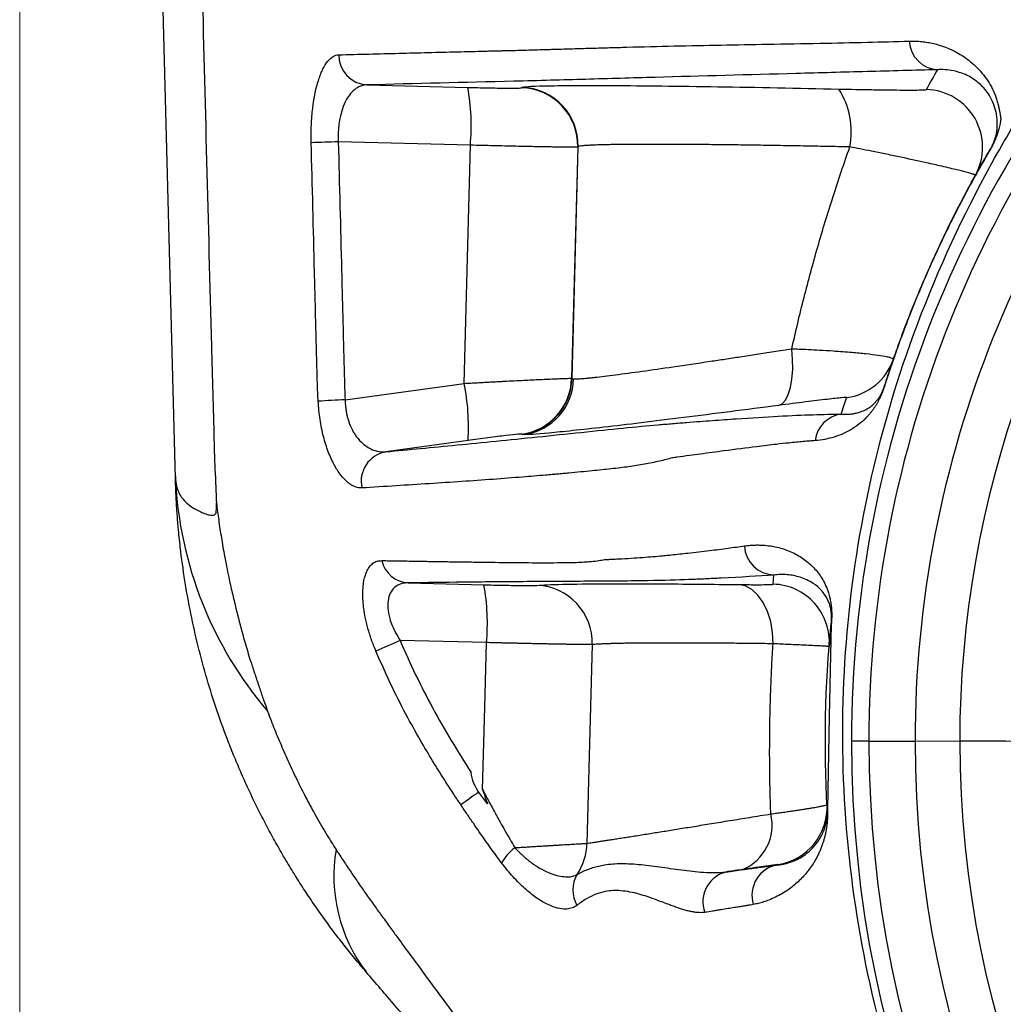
# Model space of a CAD drawing. Header units: millimetres. Extents: x 5 to 597, y 5 to 415.
# Tile 21 of 131: x 214.26 to 219.37, y 312.5 to 317.62. Entities that reach past the tile are written whole.
import ezdxf

# ---------------------------------------------------------------- set-up
doc = ezdxf.new("R2010")
doc.units = ezdxf.units.MM
doc.styles.add('SLDTEXTSTYLE0', font='ARIAL.TTF', dxfattribs={"width": 0.948})
doc.dimstyles.new('SLDDIMSTYLE5', dxfattribs={"dimtxt": 2.5, "dimasz": 2.5, "dimexe": 0, "dimexo": 0.0625, "dimtad": 1, "dimdec": 0, "dimlfac": 5, "dimrnd": 1e-09, "dimzin": 12, "dimdsep": 46, "dimtxsty": 'SLDTEXTSTYLE0', "dimsah": 1, "dimcen": 0.09, "dimadec": 0, "dimazin": 3, "dimtfac": 1, "dimtofl": 0, "dimtmove": 0, "dimatfit": 3, "dimfxl": 1, "dimfrac": 2, "dimtolj": 1, "dimtzin": 12, "dimarcsym": 0})

# ---------------------------------------------------------------- blocks, each defined once
blk = doc.blocks.new('_D_6')
at = {"color": 7, "linetype": 'Continuous', "lineweight": 0}
for p, q in [((214.2577, 322.6471), (214.2577, 297.3028)), ((234.8143, 322.6178), (234.8143, 314.628)), ((234.8143, 313.104), (234.8143, 304.428)), ((234.8143, 302.904), (234.8143, 297.3028)), ((214.2577, 298.3028), (234.8143, 298.3028))]:
    blk.add_line(p, q, dxfattribs=at)
at = {"color": 7, "linetype": 'Continuous', "lineweight": 18}
for points in [[(214.2577, 298.3028), (216.7577, 297.9928), (216.7577, 298.6128)], [(234.8143, 298.3028), (232.3143, 298.6128), (232.3143, 297.9928)]]:
    blk.add_solid(points, dxfattribs=at)
at = {"color": 7, "linetype": 'Continuous', "lineweight": 18, "insert": (220.8551, 301.5255), "char_height": 2.5, "attachment_point": 1, "style": 'SLDTEXTSTYLE0'}
blk.add_mtext('103', dxfattribs=at)
blk = doc.blocks.new('SW_CENTERMARKSYMBOL_7')
at = {"color": 0, "linetype": 'Continuous', "lineweight": 18}
blk.add_line((-1, 0), (-5.6419, 0), dxfattribs=at)

msp = doc.modelspace()

# ---------------------------------------------------------------- linework, layer by layer
at = {"color": 7, "linetype": 'Continuous', "lineweight": 25}
for p, q in [((215.0671, 315.2314), (214.8621, 323.0583)), ((216.0635, 317.2768), (216.5873, 317.2638)), ((216.8663, 317.2616), (216.8683, 317.2634)), ((216.6003, 316.9634), (215.9138, 316.9805)), ((216.5679, 315.7256), (216.6003, 316.9634)), ((217.1583, 316.9539), (217.1269, 315.7518)), ((217.1287, 315.7502), (217.1603, 316.9557)), ((217.1603, 316.9557), (217.1583, 316.9539)), ((215.9495, 315.6409), (216.5679, 315.7256)), ((217.1269, 315.7518), (217.1287, 315.7502)), ((216.8699, 315.4609), (216.8681, 315.4625)), ((216.5881, 315.429), (216.1609, 315.3705)), ((216.2769, 314.6888), (216.6711, 314.679)), ((218.4763, 314.4751), (218.4661, 313.9946)), ((216.6842, 314.3786), (216.2354, 314.3898)), ((218.6718, 313.866), (218.5811, 313.866)), ((218.6718, 313.866), (218.9117, 313.866)), ((219.384, 313.866), (219.1441, 313.866))]:
    msp.add_line(p, q, dxfattribs=at)
at = {"color": 8, "linetype": 'Continuous', "lineweight": 25}
msp.add_line((218.4661, 313.9946), (218.4559, 313.5144), dxfattribs=at)
at = {"color": 7, "linetype": 'Continuous', "lineweight": 25, "flags": 128}
for points in [[(218.2021, 315.6111), (218.2214, 315.62), (218.2385, 315.6389), (218.253, 315.6672), (218.2643, 315.7039), (218.2719, 315.7477), (218.2757, 315.7971), (218.2755, 315.8504), (218.2713, 315.9058)], [(218.1742, 314.6822), (218.1765, 314.7089), (218.1783, 314.7298)], [(218.1737, 314.3726), (218.1715, 314.4311), (218.162, 314.4876), (218.1457, 314.5401), (218.1232, 314.5865), (218.0954, 314.625), (218.0632, 314.6541), (218.028, 314.6728), (217.9911, 314.6803)], [(216.6639, 313.6146), (216.6753, 314.0424), (216.6842, 314.3786)], [(217.2339, 314.3684), (217.2186, 313.7899), (217.2066, 313.3354)], [(218.4543, 313.5384), (218.4549, 313.5275), (218.4554, 313.5189)], [(218.1992, 313.2232), (218.1991, 313.2246), (218.1991, 313.2256)]]:
    msp.add_lwpolyline(points, dxfattribs=at)
at = {"color": 7, "linetype": 'Continuous', "lineweight": 25}
for centre, radius, start, end in [((224.5355, 313.866), 5.9544, 136.23826, 180), ((224.5355, 313.866), 5.8637, 136.23826, 180), ((224.5355, 313.866), 5.6238, 136.2383, 180), ((219.0382, 317.512), 0.1564, 182.7871, 266.8573), ((216.0726, 317.4332), 0.1566, 180.0221, 266.6752), ((224.5355, 313.866), 5.3914, 140.2554, 180), ((215.4674, 317.0646), 1.1374, 354.8955, 10.0863), ((216.8584, 316.9616), 0.3001, 358.5204, 88.4796), ((216.8603, 316.9635), 0.3001, 358.5204, 88.4796), ((218.164, 317.0332), 0.4163, 349.0771, 32.2676), ((218.9632, 316.9526), 0.3, 331.0259, 88.4964), ((216.3738, 298.265), 18.7212, 91.40785, 91.83861), ((219.3296, 316.9279), 0.0305, 149.5697, 160.4196), ((218.5156, 315.9486), 0.2999, 277.8531, 340.9147), ((215.4552, 315.5011), 1.1352, 356.3583, 11.4057), ((216.8269, 315.7597), 0.3001, 277.8817, 358.4833), ((216.8287, 315.7581), 0.3001, 277.8817, 358.4833), ((216.8376, 315.7559), 0.2996, 278.0838, 358.606), ((218.7742, 315.7054), 0.0222, 162.3162, 171.8313), ((216.5869, 303.3402), 12.3173, 92.96619, 93.61958), ((218.5503, 315.4081), 0.1593, 98.1755, 172.7439), ((216.1894, 315.2164), 0.1567, 100.4837, 192.5476), ((217.071, 315.3261), 2.0061, 182.7048, 220.5388), ((218.1841, 314.8889), 0.1591, 182.8568, 267.9077), ((216.2862, 314.839), 0.1505, 193.1496, 266.4465), ((215.5513, 314.4798), 1.1374, 354.8955, 10.0863), ((216.9351, 314.3774), 0.2989, 358.2789, 87.9046), ((218.1664, 314.3823), 0.3, 355.37, 88.5036), ((218.5098, 314.476), 0.0335, 174.2296, 181.5658), ((217.2422, 311.9626), 2.6277, 112.5294, 115.5326), ((224.5355, 313.866), 5.9544, 180, 0), ((224.5355, 313.866), 5.8637, 180, 0), ((224.5355, 313.866), 5.6238, 180, 0), ((224.5355, 313.866), 5.3914, 180, 0), ((217.5618, 312.2233), 1.6555, 123.6809, 127.6114), ((218.1547, 313.5223), 0.3, 278.4983, 3.0835), ((218.4991, 313.5214), 0.0438, 183.2724, 189.1035), ((217.9192, 313.4296), 0.2497, 292.8202, 13.5963), ((216.7142, 313.1655), 0.8236, 170.3929, 217.2585), ((217.0021, 313.0962), 0.2757, 128.1836, 150.0945), ((216.9048, 313.3418), 0.3018, 326.2441, 358.7702), ((218.2236, 313.0654), 0.1597, 98.7793, 197.368), ((217.2915, 313.092), 0.1586, 148.8318, 209.7877), ((217.9672, 313.0323), 0.1584, 100.0807, 200.5225)]:
    msp.add_arc(centre, radius, start, end, dxfattribs=at)
at = {"color": 8, "linetype": 'Continuous', "lineweight": 25}
for points, knots in [([(215.0785, 322.841), (215.1205, 321.1748), (215.1787, 318.8671), (215.2412, 316.3979), (215.2646, 315.5515), (215.2703, 315.3335), (215.273, 315.2703), (215.2743, 315.2507), (215.2747, 315.2439)], [0, 0, 0, 0, 0.657975, 0.911221, 0.97504, 0.992219, 0.997315, 1, 1, 1, 1]), ([(224.1566, 307.9308), (224.0109, 307.9377), (223.594, 307.9573), (222.9164, 308.109), (222.144, 308.3756), (221.4147, 308.7507), (220.744, 309.2202), (220.144, 309.7776), (219.6255, 310.4126), (219.1994, 311.1115), (218.8723, 311.8633), (218.6495, 312.6508), (218.5338, 313.4611), (218.529, 314.2802), (218.6354, 315.0915), (218.8592, 315.9137), (219.1424, 316.5701), (219.3866, 317.0075), (219.5029, 317.1963), (219.5606, 317.2864), (219.5866, 317.3258), (219.598, 317.3431)], [0, 0, 0, 0, 0.034451, 0.098547, 0.163165, 0.227261, 0.291681, 0.356082, 0.420219, 0.484847, 0.548959, 0.613412, 0.677701, 0.741832, 0.806428, 0.870495, 0.942682, 0.974713, 0.988859, 0.995096, 1, 1, 1, 1]), ([(218.9946, 316.3436), (218.9945, 316.3435), (218.9739, 316.2974), (218.9291, 316.1937), (218.8558, 316.0102), (218.7961, 315.8443), (218.7611, 315.7361), (218.7522, 315.7086)], [0, 0, 0, 0, 0.00068, 0.223652, 0.499645, 0.872744, 1, 1, 1, 1])]:
    msp.add_open_spline(points, degree=3, knots=knots, dxfattribs=at)
at = {"color": 7, "linetype": 'Continuous', "lineweight": 25}
for points, knots in [([(215.916, 317.4331), (215.9685, 317.4345), (216.0723, 317.4373), (216.2276, 317.4413), (216.3802, 317.4451), (216.5302, 317.4492), (216.64, 317.4508), (216.7058, 317.4536), (216.73, 317.4537), (216.7519, 317.4544), (216.7996, 317.4555), (216.8698, 317.4574), (216.9462, 317.4597), (216.9966, 317.4608), (217.0267, 317.4621), (217.0722, 317.4629), (217.143, 317.4653), (217.2338, 317.4678), (217.324, 317.4704), (217.4656, 317.4745), (217.6581, 317.4795), (217.9021, 317.4841), (218.1551, 317.4885), (218.409, 317.4931), (218.6556, 317.4979), (218.8094, 317.5023), (218.882, 317.5044)], [0, 0, 0, 0, 0.052531, 0.103814, 0.153828, 0.202558, 0.24999, 0.259893, 0.265615, 0.273421, 0.28124, 0.312488, 0.343737, 0.359362, 0.364563, 0.374988, 0.406679, 0.438074, 0.469176, 0.499991, 0.584535, 0.667847, 0.749996, 0.842209, 0.925532, 1, 1, 1, 1]), ([(218.882, 317.5044), (218.8929, 317.5045), (218.9145, 317.5048), (218.9466, 317.5025), (218.978, 317.4983), (219.0087, 317.492), (219.0562, 317.4792), (219.1179, 317.4544), (219.1931, 317.4071), (219.2618, 317.3416), (219.3094, 317.2707), (219.3319, 317.2167), (219.3411, 317.1848), (219.3464, 317.1621), (219.3506, 317.1426), (219.3536, 317.1264), (219.3558, 317.1129), (219.3567, 317.1059), (219.3572, 317.1023)], [0, 0, 0, 0, 0.052191, 0.103276, 0.1532729, 0.2021971, 0.2500621, 0.3807577, 0.5003262, 0.6250643, 0.7494647, 0.8118464, 0.8431497, 0.8745012, 0.9058526, 0.9372578, 0.9677195, 1, 1, 1, 1]), ([(215.7731, 316.9765), (215.7724, 317.0076), (215.7726, 317.0382), (215.7753, 317.0983), (215.7777, 317.1281), (215.7877, 317.2123), (215.7984, 317.2631), (215.8186, 317.325), (215.8261, 317.3436), (215.8421, 317.3755), (215.8505, 317.3888), (215.8682, 317.4105), (215.8776, 317.4188), (215.8965, 317.4299), (215.9062, 317.4329), (215.916, 317.4331)], [0, 0, 0, 0, 0.125, 0.125, 0.25, 0.25, 0.5, 0.5, 0.625, 0.625, 0.75, 0.75, 0.875, 0.875, 1, 1, 1, 1]), ([(219.0296, 317.3559), (218.9083, 317.3525), (218.7854, 317.3492), (218.5392, 317.3426), (218.416, 317.3393), (218.0472, 317.3293), (217.8033, 317.3226), (217.4404, 317.3125), (217.3198, 317.3091), (217.1393, 317.304), (217.079, 317.3023), (216.9554, 317.299), (216.8919, 317.2974), (216.5666, 317.2897), (216.3129, 317.2834), (216.0635, 317.2768)], [0, 0, 0, 0, 0.125, 0.125, 0.25, 0.25, 0.5, 0.5, 0.625, 0.625, 0.6875, 0.6875, 0.75, 0.75, 1, 1, 1, 1]), ([(219.3034, 316.9433), (219.3045, 316.9453), (219.3067, 316.9491), (219.3106, 316.9564), (219.314, 316.963), (219.3171, 316.9695), (219.32, 316.976), (219.3227, 316.9827), (219.3252, 316.9894), (219.3276, 316.9963), (219.3298, 317.0033), (219.3323, 317.012), (219.3347, 317.0225), (219.3368, 317.034), (219.3383, 317.0462), (219.339, 317.0558), (219.3394, 317.0659), (219.3396, 317.0773), (219.3392, 317.0913), (219.3376, 317.111), (219.3328, 317.1408), (219.3207, 317.1803), (219.3002, 317.2208), (219.2688, 317.264), (219.2212, 317.307), (219.1613, 317.338), (219.1044, 317.3526), (219.0624, 317.3569), (219.0391, 317.3561), (219.0296, 317.3559)], [0, 0, 0, 0, 0.003293, 0.006285, 0.009769, 0.014288, 0.020099, 0.027325, 0.036027, 0.046242, 0.057991, 0.071289, 0.095672, 0.125115, 0.155722, 0.187791, 0.205007, 0.225868, 0.250412, 0.274632, 0.313019, 0.375405, 0.440377, 0.499906, 0.606506, 0.749925, 0.859801, 0.94311, 1, 1, 1, 1]), ([(216.0635, 317.2768), (216.0589, 317.2766), (216.0501, 317.2762), (216.0374, 317.2732), (216.0258, 317.269), (216.0152, 317.2637), (215.9988, 317.2533), (215.9782, 317.234), (215.9542, 317.1991), (215.935, 317.1557), (215.9223, 317.1085), (215.9155, 317.0637), (215.9126, 317.0227), (215.9134, 316.9949), (215.9138, 316.9811)], [0, 0, 0, 0, 0.057891, 0.111898, 0.162026, 0.208278, 0.250662, 0.382137, 0.500538, 0.629384, 0.750051, 0.834176, 0.917282, 1, 1, 1, 1]), ([(216.5873, 317.2638), (216.621, 317.2629), (216.6566, 317.2621), (216.7248, 317.2609), (216.7572, 317.2604), (216.8107, 317.26), (216.8317, 317.2601), (216.8592, 317.2606), (216.8657, 317.261), (216.8663, 317.2616)], [0, 0, 0, 0, 0.25, 0.25, 0.5, 0.5, 0.75, 0.75, 1, 1, 1, 1]), ([(216.8683, 317.2634), (216.8722, 317.2671), (216.9106, 317.2701), (217.0294, 317.2728), (217.079, 317.2734), (217.1973, 317.274), (217.266, 317.274), (217.4198, 317.2732), (217.5049, 317.2725), (217.6875, 317.2705), (217.7849, 317.2692), (218.088, 317.2644), (218.3043, 317.2602), (218.516, 317.2555)], [0, 0, 0, 0, 0.25, 0.25, 0.375, 0.375, 0.5, 0.5, 0.625, 0.625, 0.75, 0.75, 1, 1, 1, 1]), ([(218.516, 317.2555), (218.5766, 317.2541), (218.6338, 317.253), (218.7144, 317.2517), (218.7403, 317.2513), (218.7886, 317.2507), (218.8111, 317.2505), (218.8529, 317.2501), (218.8723, 317.2501), (218.9061, 317.2501), (218.9206, 317.2502), (218.9447, 317.2505), (218.9543, 317.2508), (218.9673, 317.2515), (218.9708, 317.2519), (218.9711, 317.2525)], [0, 0, 0, 0, 0.25, 0.25, 0.375, 0.375, 0.5, 0.5, 0.625, 0.625, 0.75, 0.75, 0.875, 0.875, 1, 1, 1, 1]), ([(219.3572, 317.1023), (219.3555, 317.086), (219.3527, 317.0686), (219.344, 317.0358), (219.3405, 317.0239), (219.3317, 317.0005), (219.3282, 316.9918), (219.3203, 316.9745), (219.3171, 316.9678), (219.3094, 316.9529), (219.3049, 316.9449), (219.3009, 316.9381)], [0, 0, 0, 0, 0.5, 0.5, 0.75, 0.75, 0.875, 0.875, 0.9375, 0.9375, 1, 1, 1, 1]), ([(215.8093, 315.6329), (215.808, 315.6584), (215.8053, 315.7117), (215.8035, 315.7868), (215.8012, 315.873), (215.7983, 315.9863), (215.7946, 316.1346), (215.786, 316.4708), (215.7789, 316.7519), (215.7731, 316.9765)], [0, 0, 0, 0, 0.057099, 0.119212, 0.167582, 0.24946, 0.37228, 0.49859, 1, 1, 1, 1]), ([(215.9138, 316.9805), (215.9195, 316.7572), (215.9281, 316.4223), (215.938, 316.0316), (215.9423, 315.8642), (215.9451, 315.7525), (215.9466, 315.6967), (215.9495, 315.6409)], [0, 0, 0, 0, 0.5, 0.75, 0.875, 0.875, 1, 1, 1, 1]), ([(217.1583, 316.9539), (217.1579, 316.9538), (217.1571, 316.9536), (217.1533, 316.9534), (217.1479, 316.9533), (217.1408, 316.9532), (217.1323, 316.9531), (217.1227, 316.9531), (217.1119, 316.9532), (217.1003, 316.9533), (217.088, 316.9534), (217.0752, 316.9535), (217.0619, 316.9537), (217.0484, 316.9538), (217.0347, 316.954), (217.021, 316.9542), (217.0074, 316.9545), (216.9831, 316.9549), (216.9461, 316.9555), (216.8936, 316.9566), (216.8379, 316.9577), (216.7801, 316.959), (216.7208, 316.9604), (216.6608, 316.9618), (216.6204, 316.9629), (216.6003, 316.9634)], [0, 0, 0, 0, 0.04019, 0.07919, 0.116998, 0.153615, 0.18904, 0.223275, 0.256318, 0.28817, 0.318831, 0.3483, 0.376579, 0.403665, 0.429561, 0.454265, 0.477778, 0.500099, 0.575111, 0.648924, 0.721538, 0.792952, 0.863168, 0.932183, 1, 1, 1, 1]), ([(218.5728, 316.9543), (218.5525, 316.9547), (218.5118, 316.9556), (218.4511, 316.9569), (218.3905, 316.958), (218.3302, 316.9592), (218.2702, 316.9603), (218.2106, 316.9613), (218.1515, 316.9622), (218.0931, 316.9631), (218.0353, 316.964), (217.9784, 316.9647), (217.9225, 316.9654), (217.8676, 316.966), (217.8139, 316.9665), (217.7614, 316.967), (217.7103, 316.9674), (217.6608, 316.9676), (217.6129, 316.9678), (217.5679, 316.9679), (217.5249, 316.9679), (217.4833, 316.9678), (217.4416, 316.9676), (217.4004, 316.9673), (217.3602, 316.9668), (217.3216, 316.9661), (217.2853, 316.9653), (217.252, 316.9643), (217.2225, 316.9631), (217.1976, 316.9617), (217.1782, 316.96), (217.1646, 316.958), (217.1617, 316.9565), (217.1603, 316.9557)], [0, 0, 0, 0, 0.0259607, 0.0521349, 0.0785228, 0.1051243, 0.1319394, 0.1589681, 0.1862105, 0.2136666, 0.2413364, 0.2692198, 0.297317, 0.3256278, 0.3541524, 0.3828908, 0.4118429, 0.4410087, 0.4703883, 0.4999817, 0.5275399, 0.5569156, 0.5881089, 0.6211198, 0.6559482, 0.6925941, 0.7310574, 0.7713381, 0.8134361, 0.8573513, 0.9030838, 0.9506334, 1, 1, 1, 1]), ([(218.2713, 315.9058), (218.2815, 315.9503), (218.3017, 316.0393), (218.3346, 316.172), (218.3693, 316.3041), (218.4059, 316.4356), (218.4446, 316.5663), (218.4852, 316.6964), (218.5277, 316.8258), (218.5577, 316.9115), (218.5728, 316.9543)], [0, 0, 0, 0, 0.125482, 0.250776, 0.375906, 0.500898, 0.625777, 0.750571, 0.875303, 1, 1, 1, 1]), ([(219.2257, 316.8073), (219.2256, 316.8075), (219.2255, 316.8081), (219.2228, 316.8094), (219.2182, 316.8112), (219.2115, 316.8134), (219.2026, 316.8161), (219.1916, 316.8193), (219.1688, 316.8255), (219.1237, 316.8367), (219.0492, 316.8546), (218.9512, 316.8763), (218.8538, 316.8977), (218.7583, 316.9176), (218.6897, 316.9315), (218.6287, 316.9435), (218.5904, 316.9509), (218.5728, 316.9543)], [0, 0, 0, 0, 0.034445, 0.069441, 0.104954, 0.140947, 0.177378, 0.214203, 0.251374, 0.369404, 0.500932, 0.601229, 0.750329, 0.826755, 0.893552, 0.951141, 1, 1, 1, 1]), ([(218.753, 315.7122), (218.7647, 315.7481), (218.7862, 315.8141), (218.8175, 315.9035), (218.8434, 315.9748), (218.8803, 316.0726), (218.9294, 316.1955), (218.9979, 316.3538), (219.0694, 316.5075), (219.1462, 316.6605), (219.2237, 316.8055), (219.2771, 316.8979), (219.3034, 316.9433)], [0, 0, 0, 0, 0.083183, 0.152635, 0.208355, 0.250345, 0.382731, 0.499984, 0.631521, 0.758688, 0.881507, 1, 1, 1, 1]), ([(219.3009, 316.9381), (219.2838, 316.9087), (219.2491, 316.8489), (219.198, 316.7563), (219.1466, 316.6595), (219.0954, 316.5584), (219.0442, 316.4529), (219.0113, 316.3804), (218.9946, 316.3436)], [0, 0, 0, 0, 0.154232, 0.313323, 0.477357, 0.646419, 0.820601, 1, 1, 1, 1]), ([(217.1371, 315.7486), (217.1393, 315.7485), (217.1436, 315.7484), (217.1527, 315.7487), (217.1636, 315.7493), (217.1766, 315.7503), (217.1915, 315.7516), (217.2085, 315.7532), (217.2275, 315.7552), (217.27, 315.7598), (217.3499, 315.7696), (217.4869, 315.788), (217.6532, 315.8116), (217.8037, 315.8338), (217.9241, 315.852), (218.0039, 315.8642), (218.0885, 315.8772), (218.1777, 315.8911), (218.2398, 315.9008), (218.2713, 315.9058)], [0, 0, 0, 0, 0.030324, 0.060697, 0.091118, 0.121589, 0.152112, 0.182688, 0.213317, 0.244002, 0.369586, 0.497973, 0.622928, 0.753085, 0.799841, 0.847908, 0.89729, 0.947986, 1, 1, 1, 1]), ([(218.2713, 315.9058), (218.2834, 315.9053), (218.3121, 315.9042), (218.3607, 315.902), (218.4212, 315.8988), (218.4997, 315.8941), (218.5818, 315.8879), (218.6607, 315.8803), (218.722, 315.8727), (218.7602, 315.8662), (218.7813, 315.8611), (218.7924, 315.8574), (218.7988, 315.8538), (218.799, 315.8516), (218.7991, 315.8505)], [0, 0, 0, 0, 0.039452, 0.093869, 0.163971, 0.250491, 0.384499, 0.500015, 0.63016, 0.749705, 0.814064, 0.877342, 0.939369, 1, 1, 1, 1]), ([(216.5679, 315.7256), (216.5795, 315.7262), (216.6023, 315.7275), (216.6354, 315.7293), (216.6668, 315.731), (216.6965, 315.7326), (216.7244, 315.7341), (216.7505, 315.7355), (216.8037, 315.7383), (216.8783, 315.742), (216.953, 315.7457), (217.0053, 315.7481), (217.0418, 315.7496), (217.072, 315.7508), (217.0958, 315.7516), (217.1129, 315.7521), (217.124, 315.7522), (217.1259, 315.7519), (217.1269, 315.7518)], [0, 0, 0, 0, 0.039284, 0.076979, 0.113084, 0.1476, 0.180527, 0.211864, 0.241612, 0.375705, 0.500415, 0.574038, 0.646902, 0.719011, 0.790371, 0.860986, 0.93086, 1, 1, 1, 1]), ([(218.7522, 315.7086), (218.7515, 315.7064), (218.75, 315.7017), (218.7478, 315.6952), (218.7455, 315.6888), (218.7431, 315.6825), (218.7406, 315.6763), (218.7381, 315.6701), (218.7354, 315.6639), (218.7327, 315.6578), (218.7299, 315.6518), (218.727, 315.6457), (218.724, 315.6398), (218.7208, 315.6339), (218.7176, 315.628), (218.7143, 315.6222), (218.7109, 315.6164), (218.7074, 315.6107), (218.7038, 315.605), (218.7001, 315.5993), (218.6941, 315.5907), (218.686, 315.5797), (218.6762, 315.5674), (218.6663, 315.5562), (218.6476, 315.5364), (218.6185, 315.5108), (218.579, 315.4844), (218.5366, 315.4627), (218.4919, 315.4461), (218.4444, 315.4338), (218.4094, 315.4301), (218.3922, 315.4282)], [0, 0, 0, 0, 0.002352, 0.005008, 0.008043, 0.011506, 0.015431, 0.019841, 0.024752, 0.030177, 0.036123, 0.042599, 0.049608, 0.057155, 0.065243, 0.073875, 0.083053, 0.092779, 0.103054, 0.11388, 0.125258, 0.155528, 0.18775, 0.217404, 0.250267, 0.369038, 0.500156, 0.624865, 0.750021, 0.87735, 1, 1, 1, 1]), ([(218.5276, 315.5658), (218.5343, 315.5655), (218.5483, 315.5647), (218.5691, 315.5655), (218.5907, 315.568), (218.616, 315.5733), (218.6435, 315.5828), (218.6698, 315.5968), (218.69, 315.612), (218.705, 315.6264), (218.7151, 315.6384), (218.7228, 315.6489), (218.7276, 315.6562), (218.7314, 315.6626), (218.7343, 315.6677), (218.737, 315.6729), (218.7396, 315.6781), (218.7421, 315.6835), (218.7445, 315.6889), (218.7467, 315.6943), (218.7489, 315.7), (218.7508, 315.7053), (218.7524, 315.7101), (218.753, 315.7122)], [0, 0, 0, 0, 0.074974, 0.158301, 0.249997, 0.347292, 0.49994, 0.642751, 0.749894, 0.818765, 0.8749, 0.902664, 0.926744, 0.939158, 0.950415, 0.960518, 0.969472, 0.977282, 0.983961, 0.989524, 0.994001, 0.99745, 1, 1, 1, 1]), ([(216.0364, 315.1823), (216.0325, 315.1823), (216.0248, 315.1821), (216.0128, 315.1842), (216.0007, 315.1881), (215.9886, 315.1937), (215.9763, 315.2012), (215.9556, 315.2167), (215.9269, 315.2463), (215.892, 315.3002), (215.861, 315.3676), (215.8398, 315.4348), (215.8266, 315.4926), (215.8186, 315.5382), (215.8126, 315.5851), (215.8104, 315.6169), (215.8093, 315.6329)], [0, 0, 0, 0, 0.042113, 0.083875, 0.12542, 0.166878, 0.20838, 0.250048, 0.376378, 0.499555, 0.626022, 0.749155, 0.812459, 0.874899, 0.937177, 1, 1, 1, 1]), ([(215.9495, 315.6409), (215.9497, 315.6338), (215.9501, 315.6195), (215.9521, 315.5983), (215.9551, 315.5775), (215.9593, 315.5571), (215.9646, 315.5374), (215.9748, 315.5071), (215.9937, 315.4678), (216.0227, 315.4291), (216.0564, 315.3993), (216.0878, 315.3816), (216.124, 315.37), (216.1466, 315.3703), (216.1609, 315.3705)], [0, 0, 0, 0, 0.041738, 0.083323, 0.124902, 0.166623, 0.208633, 0.251075, 0.369974, 0.501302, 0.616149, 0.750502, 0.842782, 1, 1, 1, 1]), ([(218.2021, 315.6111), (218.0319, 315.5888), (217.8642, 315.5673), (217.5548, 315.5286), (217.4134, 315.5115), (217.1756, 315.4842), (217.0793, 315.474), (216.9404, 315.4611), (216.8977, 315.4585), (216.8797, 315.4592)], [0, 0, 0, 0, 0.25, 0.25, 0.5, 0.5, 0.75, 0.75, 1, 1, 1, 1]), ([(218.5566, 315.6515), (218.5569, 315.6525), (218.5479, 315.6522), (218.5124, 315.6491), (218.4869, 315.6464), (218.4222, 315.6389), (218.3843, 315.6344), (218.2987, 315.6237), (218.2519, 315.6177), (218.2021, 315.6111)], [0, 0, 0, 0, 0.25, 0.25, 0.5, 0.5, 0.75, 0.75, 1, 1, 1, 1]), ([(216.1609, 315.3705), (216.2784, 315.3814), (216.4011, 315.393), (216.6624, 315.4185), (216.8009, 315.4323), (217.0227, 315.4552), (217.099, 315.4631), (217.255, 315.4795), (217.3279, 315.487), (217.4606, 315.5), (217.5208, 315.5056), (217.6016, 315.5127), (217.6268, 315.5148), (217.6766, 315.519), (217.7009, 315.521), (217.7716, 315.5266), (217.8155, 315.5299), (217.9011, 315.5361), (217.9423, 315.5391), (218.0612, 315.5471), (218.1341, 315.5515), (218.3337, 315.5621), (218.4412, 315.5655), (218.5276, 315.5658)], [0, 0, 0, 0, 0.125, 0.125, 0.25, 0.25, 0.3125, 0.3125, 0.375, 0.375, 0.4375, 0.4375, 0.46875, 0.46875, 0.5, 0.5, 0.5625, 0.5625, 0.625, 0.625, 0.75, 0.75, 1, 1, 1, 1]), ([(216.8681, 315.4625), (216.8675, 315.463), (216.861, 315.4627), (216.8334, 315.4602), (216.8123, 315.4579), (216.7586, 315.4514), (216.7261, 315.4473), (216.6577, 315.4384), (216.6219, 315.4336), (216.5881, 315.429)], [0, 0, 0, 0, 0.25, 0.25, 0.5, 0.5, 0.75, 0.75, 1, 1, 1, 1]), ([(218.3922, 315.4282), (218.3826, 315.4275), (218.3629, 315.426), (218.3305, 315.4232), (218.2947, 315.4198), (218.249, 315.4152), (218.182, 315.408), (218.0744, 315.3951), (217.9418, 315.3779), (217.8201, 315.3616), (217.7371, 315.3502), (217.6887, 315.3438), (217.6587, 315.3396), (217.6508, 315.3385)], [0, 0, 0, 0, 0.058028, 0.119035, 0.183047, 0.250091, 0.350792, 0.500127, 0.712596, 0.851113, 0.910157, 0.976397, 1, 1, 1, 1]), ([(217.6508, 315.3385), (217.6399, 315.3356), (217.6178, 315.3297), (217.5825, 315.3212), (217.5449, 315.3132), (217.5053, 315.3053), (217.4652, 315.2992), (217.4237, 315.2922), (217.3795, 315.2867), (217.3176, 315.2796), (217.2305, 315.2705), (217.145, 315.2625), (217.0827, 315.2567), (217.0532, 315.2541), (217.0228, 315.2517), (216.9625, 315.246), (216.8585, 315.2379), (216.7124, 315.2263), (216.5502, 315.2149), (216.3817, 315.204), (216.208, 315.193), (216.095, 315.186), (216.0364, 315.1823)], [0, 0, 0, 0, 0.029749, 0.060497, 0.092255, 0.12503, 0.158152, 0.18741, 0.217288, 0.249687, 0.308376, 0.374444, 0.390096, 0.405748, 0.419597, 0.437065, 0.499655, 0.583347, 0.675243, 0.775307, 0.883535, 1, 1, 1, 1]), ([(215.0671, 315.2314), (215.067, 315.2339), (215.0669, 315.2382), (215.0668, 315.2437), (215.0667, 315.2457), (215.0668, 315.2441), (215.0669, 315.2416), (215.067, 315.239), (215.0672, 315.2353), (215.0675, 315.2301), (215.0682, 315.222), (215.0694, 315.2115), (215.0717, 315.197), (215.0757, 315.18), (215.0841, 315.1569), (215.0993, 315.1307), (215.1246, 315.1035), (215.158, 315.0789), (215.1921, 315.0606), (215.2219, 315.0484), (215.2429, 315.0418), (215.2585, 315.0396), (215.2693, 315.0409), (215.2765, 315.0478), (215.2803, 315.0616), (215.2811, 315.0813), (215.2806, 315.0954), (215.2804, 315.1034)], [0, 0, 0, 0, 0.005383, 0.009433, 0.013294, 0.018248, 0.024563, 0.03091, 0.037291, 0.048126, 0.068321, 0.098612, 0.130364, 0.189984, 0.2545, 0.37003, 0.503006, 0.629466, 0.751671, 0.82317, 0.876019, 0.913064, 0.938158, 0.954957, 0.969008, 0.982284, 1, 1, 1, 1]), ([(216.0587, 312.6669), (216.0389, 312.6902), (215.9993, 312.7369), (215.9419, 312.8086), (215.8858, 312.8817), (215.8313, 312.9562), (215.7784, 313.0321), (215.727, 313.1093), (215.6773, 313.1879), (215.6293, 313.2677), (215.583, 313.3488), (215.5384, 313.4312), (215.4957, 313.5147), (215.4547, 313.5993), (215.4157, 313.6851), (215.3785, 313.7719), (215.3119, 313.9379), (215.2267, 314.1885), (215.1568, 314.4709), (215.1152, 314.7008), (215.0947, 314.8505), (215.0825, 314.9686), (215.0753, 315.0589), (215.0701, 315.1435), (215.0681, 315.2028), (215.0671, 315.2314)], [0, 0, 0, 0, 0.0326964, 0.0654687, 0.098317, 0.1312412, 0.1642415, 0.1973179, 0.2304705, 0.2636992, 0.2970042, 0.3303855, 0.3638431, 0.3973771, 0.4309876, 0.4646745, 0.498438, 0.6223041, 0.7475806, 0.8093077, 0.8722669, 0.9092546, 0.9363285, 0.969249, 1, 1, 1, 1]), ([(215.2747, 315.2439), (215.2756, 315.2175), (215.2773, 315.1706), (215.2794, 315.1238), (215.2804, 315.1034)], [0, 0, 0, 0, 0.563142, 1, 1, 1, 1]), ([(215.2804, 315.1034), (215.2842, 315.074), (215.2919, 315.014), (215.306, 314.9224), (215.3231, 314.8236), (215.3419, 314.7281), (215.3622, 314.6375), (215.3861, 314.5381), (215.4161, 314.4207), (215.449, 314.309), (215.4782, 314.2206), (215.4995, 314.1565), (215.522, 314.0903), (215.5377, 314.0464), (215.5464, 314.0222)], [0, 0, 0, 0, 0.079954, 0.163321, 0.250024, 0.349965, 0.425052, 0.499926, 0.624981, 0.749951, 0.81243, 0.874903, 0.93094, 1, 1, 1, 1]), ([(217.2969, 314.8102), (217.2984, 314.8104), (217.3015, 314.8109), (217.3058, 314.8105), (217.3105, 314.8108), (217.3199, 314.8112), (217.3406, 314.8121), (217.3822, 314.8142), (217.4589, 314.8185), (217.534, 314.8242), (217.5888, 314.8289), (217.6194, 314.8322), (217.6496, 314.8349), (217.6884, 314.8392), (217.7565, 314.8465), (217.8425, 314.8567), (217.9405, 314.8691), (217.9974, 314.8771), (218.0251, 314.881)], [0, 0, 0, 0, 0.003892, 0.007837, 0.010016, 0.01567, 0.031333, 0.062652, 0.1253, 0.250296, 0.312735, 0.334683, 0.375184, 0.438615, 0.500124, 0.675085, 0.841613, 1, 1, 1, 1]), ([(218.0251, 314.881), (218.033, 314.882), (218.0489, 314.884), (218.0725, 314.8856), (218.0964, 314.886), (218.1263, 314.8851), (218.1627, 314.8811), (218.2164, 314.8701), (218.2768, 314.8482), (218.3372, 314.8122), (218.3875, 314.7686), (218.4218, 314.7238), (218.4451, 314.6817), (218.4581, 314.6498), (218.467, 314.6198), (218.472, 314.5969), (218.4753, 314.5764), (218.477, 314.5604), (218.478, 314.5469), (218.4785, 314.5363), (218.4787, 314.5256), (218.4787, 314.5148), (218.4784, 314.5044), (218.4779, 314.4946), (218.4772, 314.4842), (218.4766, 314.4782), (218.4763, 314.4751)], [0, 0, 0, 0, 0.029456, 0.060112, 0.091967, 0.125018, 0.183414, 0.250016, 0.374991, 0.499982, 0.624996, 0.750005, 0.812517, 0.875024, 0.909633, 0.937534, 0.954763, 0.968788, 0.975674, 0.981316, 0.986662, 0.990722, 0.993512, 0.99582, 0.997877, 1, 1, 1, 1]), ([(216.1096, 314.3337), (216.1054, 314.3438), (216.0972, 314.3638), (216.0861, 314.3939), (216.0763, 314.4238), (216.0676, 314.4533), (216.0602, 314.4823), (216.0528, 314.516), (216.0464, 314.554), (216.0408, 314.6089), (216.041, 314.6717), (216.0509, 314.7219), (216.0636, 314.7535), (216.0766, 314.7748), (216.0936, 314.7918), (216.115, 314.8031), (216.1314, 314.8042), (216.1397, 314.8048)], [0, 0, 0, 0, 0.0432976, 0.0857648, 0.127535, 0.1687489, 0.2095579, 0.2501287, 0.3123218, 0.3748043, 0.4993644, 0.6243817, 0.6865999, 0.7495583, 0.8318891, 0.9148826, 1, 1, 1, 1]), ([(216.1397, 314.8048), (216.1669, 314.8044), (216.2206, 314.8036), (216.302, 314.8022), (216.3822, 314.8008), (216.4612, 314.7996), (216.5388, 314.7985), (216.6148, 314.7974), (216.7158, 314.7959), (216.8423, 314.7941), (216.971, 314.7938), (217.0741, 314.794), (217.1392, 314.7949), (217.191, 314.7973), (217.23, 314.8003), (217.2658, 314.8044), (217.2877, 314.8085), (217.2969, 314.8102)], [0, 0, 0, 0, 0.079727, 0.156682, 0.230866, 0.302274, 0.370901, 0.436737, 0.499769, 0.628152, 0.749807, 0.810196, 0.874832, 0.906214, 0.937346, 0.973483, 1, 1, 1, 1]), ([(216.2769, 314.6888), (216.2718, 314.6887), (216.2617, 314.6884), (216.2478, 314.6859), (216.235, 314.6821), (216.2234, 314.6769), (216.2065, 314.6663), (216.1877, 314.6461), (216.1725, 314.6083), (216.1692, 314.56), (216.1782, 314.5103), (216.1938, 314.4662), (216.2117, 314.4279), (216.2271, 314.4031), (216.235, 314.3903)], [0, 0, 0, 0, 0.054301, 0.106471, 0.156561, 0.204627, 0.250735, 0.381752, 0.500857, 0.625967, 0.749673, 0.828334, 0.911408, 1, 1, 1, 1]), ([(218.1783, 314.7298), (218.0977, 314.724), (218.0062, 314.7184), (217.8762, 314.712), (217.8494, 314.7107), (217.7943, 314.7083), (217.7664, 314.707), (217.6764, 314.7036), (217.6068, 314.7015), (217.4786, 314.6993), (217.4323, 314.6986), (217.326, 314.6978), (217.2685, 314.6975), (217.0976, 314.6966), (216.9841, 314.696), (216.7671, 314.6945), (216.6631, 314.6935), (216.4639, 314.6914), (216.3686, 314.6902), (216.2769, 314.6888)], [0, 0, 0, 0, 0.25, 0.25, 0.3125, 0.3125, 0.375, 0.375, 0.5, 0.5, 0.5625, 0.5625, 0.625, 0.625, 0.75, 0.75, 0.875, 0.875, 1, 1, 1, 1]), ([(216.946, 314.6761), (216.975, 314.6783), (217.0196, 314.6802), (217.1399, 314.6829), (217.2157, 314.6837), (217.3955, 314.6845), (217.4996, 314.6843), (217.7303, 314.683), (217.8569, 314.6818), (217.9911, 314.6803)], [0, 0, 0, 0, 0.25, 0.25, 0.5, 0.5, 0.75, 0.75, 1, 1, 1, 1]), ([(218.4765, 314.4793), (218.4766, 314.4812), (218.477, 314.4849), (218.4775, 314.492), (218.4778, 314.498), (218.4779, 314.5038), (218.478, 314.5096), (218.4779, 314.5154), (218.4776, 314.5212), (218.4773, 314.527), (218.4767, 314.5328), (218.4761, 314.5386), (218.4753, 314.5444), (218.4743, 314.5501), (218.4729, 314.5574), (218.4708, 314.5661), (218.468, 314.5759), (218.4631, 314.59), (218.4551, 314.6078), (218.4418, 314.6298), (218.4194, 314.6575), (218.3888, 314.6833), (218.3513, 314.7045), (218.3169, 314.7182), (218.2821, 314.7271), (218.2476, 314.7319), (218.2133, 314.7332), (218.1896, 314.7309), (218.1783, 314.7298)], [0, 0, 0, 0, 0.0014199, 0.0027241, 0.0043866, 0.0066679, 0.0096716, 0.0134423, 0.0180021, 0.0233633, 0.0295335, 0.0365177, 0.0443192, 0.0529405, 0.0623834, 0.0804964, 0.1013324, 0.1248945, 0.1801824, 0.2499157, 0.3398782, 0.4999518, 0.6035545, 0.7019905, 0.785486, 0.8629888, 0.9344945, 1, 1, 1, 1]), ([(216.6711, 314.679), (216.7047, 314.6781), (216.7369, 314.6774), (216.7988, 314.6763), (216.8268, 314.6758), (216.9015, 314.6751), (216.9348, 314.6753), (216.946, 314.6761)], [0, 0, 0, 0, 0.25, 0.25, 0.5, 0.5, 1, 1, 1, 1]), ([(217.9911, 314.6803), (218.0198, 314.6799), (218.0453, 314.6797), (218.0905, 314.6795), (218.1102, 314.6796), (218.1573, 314.6801), (218.1741, 314.6809), (218.1742, 314.6822)], [0, 0, 0, 0, 0.25, 0.25, 0.5, 0.5, 1, 1, 1, 1]), ([(216.2354, 314.3898), (216.2861, 314.2695), (216.3427, 314.1525), (216.4665, 313.9244), (216.5337, 313.8133), (216.6046, 313.7043)], [0, 0, 0, 0, 0.5, 0.5, 1, 1, 1, 1]), ([(217.2339, 314.3684), (217.2318, 314.3684), (217.2277, 314.3683), (217.2191, 314.3682), (217.2088, 314.3682), (217.1967, 314.3683), (217.1829, 314.3684), (217.1675, 314.3686), (217.1507, 314.3688), (217.1326, 314.3691), (217.1133, 314.3694), (217.0929, 314.3697), (217.0717, 314.3701), (217.0498, 314.3705), (217.0273, 314.3709), (217.0044, 314.3713), (216.9812, 314.3718), (216.9578, 314.3723), (216.9345, 314.3728), (216.9112, 314.3733), (216.8882, 314.3738), (216.8654, 314.3743), (216.8431, 314.3748), (216.8211, 314.3753), (216.7997, 314.3757), (216.7789, 314.3762), (216.7587, 314.3767), (216.7391, 314.3772), (216.7202, 314.3777), (216.702, 314.3781), (216.69, 314.3784), (216.6842, 314.3786)], [0, 0, 0, 0, 0.042513, 0.085049, 0.12752, 0.169839, 0.211918, 0.253672, 0.29502, 0.335884, 0.376189, 0.415867, 0.454853, 0.49309, 0.530527, 0.567117, 0.602821, 0.637605, 0.671441, 0.704308, 0.736189, 0.767071, 0.796947, 0.825813, 0.85367, 0.880522, 0.906374, 0.931236, 0.955119, 0.978036, 1, 1, 1, 1]), ([(216.5514, 313.5348), (216.5388, 313.5538), (216.5105, 313.5963), (216.4639, 313.668), (216.4084, 313.7563), (216.3439, 313.8641), (216.2707, 313.9951), (216.1892, 314.1531), (216.1375, 314.2704), (216.1096, 314.3337)], [0, 0, 0, 0, 0.074816, 0.167622, 0.280696, 0.41692, 0.579751, 0.772991, 1, 1, 1, 1]), ([(218.1737, 314.3726), (218.155, 314.3728), (218.1176, 314.3733), (218.0631, 314.3739), (218.0098, 314.3745), (217.958, 314.375), (217.9075, 314.3754), (217.8584, 314.3758), (217.8109, 314.3761), (217.7649, 314.3763), (217.7204, 314.3764), (217.6775, 314.3765), (217.6363, 314.3765), (217.5967, 314.3765), (217.5588, 314.3764), (217.5227, 314.3762), (217.4883, 314.3759), (217.4557, 314.3756), (217.4249, 314.3752), (217.396, 314.3747), (217.3689, 314.3742), (217.3437, 314.3735), (217.3205, 314.3729), (217.2991, 314.3721), (217.2798, 314.3713), (217.2624, 314.3704), (217.2469, 314.3695), (217.2382, 314.3688), (217.2339, 314.3684)], [0, 0, 0, 0, 0.038183, 0.076387, 0.114613, 0.152861, 0.191132, 0.229424, 0.267738, 0.306075, 0.344434, 0.382815, 0.421219, 0.459645, 0.498094, 0.536565, 0.575058, 0.613575, 0.652114, 0.690676, 0.729261, 0.767869, 0.806499, 0.845153, 0.88383, 0.92253, 0.961253, 1, 1, 1, 1]), ([(218.1619, 313.4883), (218.1607, 313.5253), (218.1583, 313.5992), (218.1564, 313.7101), (218.1559, 313.8208), (218.1567, 313.9314), (218.1588, 314.0419), (218.1624, 314.1522), (218.1672, 314.2625), (218.1716, 314.3359), (218.1737, 314.3726)], [0, 0, 0, 0, 0.1256542, 0.2510571, 0.376241, 0.5012381, 0.6260805, 0.7508003, 0.8754296, 1, 1, 1, 1]), ([(218.4654, 314.3581), (218.4653, 314.3582), (218.4649, 314.3583), (218.4622, 314.3585), (218.4574, 314.3588), (218.4501, 314.3592), (218.4399, 314.3598), (218.4265, 314.3605), (218.4096, 314.3614), (218.3844, 314.3627), (218.348, 314.3645), (218.3033, 314.3666), (218.2593, 314.3686), (218.2185, 314.3705), (218.1887, 314.3719), (218.1737, 314.3726)], [0, 0, 0, 0, 0.051141, 0.105561, 0.163278, 0.224293, 0.288582, 0.356097, 0.42676, 0.500457, 0.625904, 0.750595, 0.832989, 0.916213, 1, 1, 1, 1]), ([(215.5464, 314.0222), (215.5524, 314.006), (215.5639, 313.9746), (215.5823, 313.9278), (215.6013, 313.8818), (215.6276, 313.8202), (215.6616, 313.7436), (215.7045, 313.6533), (215.75, 313.5637), (215.8002, 313.4715), (215.8509, 313.3841), (215.8866, 313.3275), (215.9022, 313.303)], [0, 0, 0, 0, 0.064236, 0.125011, 0.187505, 0.25001, 0.37501, 0.500001, 0.623064, 0.749995, 0.891548, 1, 1, 1, 1]), ([(216.6639, 313.6146), (216.6747, 313.5941), (216.6964, 313.5531), (216.7277, 313.4956), (216.7555, 313.4451), (216.7811, 313.3996), (216.8059, 313.3564), (216.8232, 313.3271), (216.8316, 313.313)], [0, 0, 0, 0, 0.200176, 0.400394, 0.56595, 0.700587, 0.855168, 1, 1, 1, 1]), ([(216.763, 313.2337), (216.7535, 313.2465), (216.7342, 313.2723), (216.7051, 313.3122), (216.6757, 313.3534), (216.6458, 313.396), (216.6154, 313.4404), (216.5836, 313.4867), (216.5623, 313.5185), (216.5514, 313.5348)], [0, 0, 0, 0, 0.1320759, 0.2669599, 0.4048323, 0.5458687, 0.6904998, 0.8415026, 1, 1, 1, 1]), ([(218.4559, 313.5144), (218.456, 313.5123), (218.4562, 313.5077), (218.4565, 313.5016), (218.4566, 313.4955), (218.4567, 313.4893), (218.4567, 313.4831), (218.4566, 313.477), (218.4565, 313.4708), (218.4562, 313.4646), (218.4559, 313.4585), (218.4555, 313.4523), (218.455, 313.4461), (218.4545, 313.4399), (218.4538, 313.4337), (218.4531, 313.4275), (218.4523, 313.4212), (218.4514, 313.415), (218.4504, 313.4088), (218.4494, 313.4025), (218.4482, 313.3963), (218.4469, 313.39), (218.4456, 313.3837), (218.4442, 313.3774), (218.4426, 313.3711), (218.441, 313.3647), (218.4393, 313.3583), (218.4361, 313.3472), (218.4312, 313.3317), (218.4241, 313.3124), (218.4161, 313.2932), (218.3998, 313.2584), (218.3724, 313.2121), (218.3296, 313.1594), (218.2794, 313.1124), (218.2309, 313.0788), (218.1878, 313.0556), (218.1554, 313.0416), (218.1252, 313.0308), (218.0983, 313.0228), (218.0799, 313.0194), (218.0712, 313.0178)], [0, 0, 0, 0, 0.001283, 0.002774, 0.004503, 0.00649, 0.008749, 0.011289, 0.014116, 0.017235, 0.020648, 0.024359, 0.02837, 0.032683, 0.037297, 0.042216, 0.047439, 0.052967, 0.058801, 0.064942, 0.071389, 0.078144, 0.085207, 0.092578, 0.100257, 0.108245, 0.116542, 0.125148, 0.153128, 0.183285, 0.215625, 0.250156, 0.371252, 0.500074, 0.627262, 0.749972, 0.813711, 0.874979, 0.921006, 0.962687, 1, 1, 1, 1]), ([(218.1619, 313.4883), (218.172, 313.4897), (218.1922, 313.4924), (218.2209, 313.4963), (218.2482, 313.5002), (218.274, 313.5039), (218.2983, 313.5074), (218.3208, 313.5109), (218.3416, 313.5141), (218.3607, 313.5172), (218.3824, 313.5208), (218.4052, 313.5248), (218.4267, 313.5291), (218.4424, 313.5328), (218.4525, 313.5361), (218.4537, 313.5376), (218.4543, 313.5384)], [0, 0, 0, 0, 0.0560506, 0.1121394, 0.1681919, 0.2241338, 0.2798912, 0.3353918, 0.390565, 0.4453425, 0.4996589, 0.5955824, 0.6940084, 0.79453, 0.8966919, 1, 1, 1, 1]), ([(218.1992, 313.2232), (218.2057, 313.2241), (218.2192, 313.2258), (218.2387, 313.23), (218.2587, 313.2356), (218.2788, 313.2429), (218.3042, 313.2541), (218.336, 313.2724), (218.3721, 313.3012), (218.4014, 313.3346), (218.4213, 313.3659), (218.4337, 313.3913), (218.4407, 313.4098), (218.4445, 313.4224), (218.4463, 313.4285), (218.4478, 313.4347), (218.4493, 313.4408), (218.4506, 313.4469), (218.4517, 313.453), (218.4527, 313.4591), (218.4535, 313.4652), (218.4543, 313.4712), (218.4548, 313.4772), (218.4553, 313.4832), (218.4556, 313.4891), (218.4558, 313.495), (218.4559, 313.5008), (218.4559, 313.5066), (218.4557, 313.512), (218.4555, 313.5168), (218.4554, 313.5189)], [0, 0, 0, 0, 0.041702, 0.087555, 0.137559, 0.191715, 0.250023, 0.357641, 0.499988, 0.655304, 0.749961, 0.819134, 0.87497, 0.888248, 0.900781, 0.912568, 0.92361, 0.933908, 0.943462, 0.952272, 0.960339, 0.967664, 0.974248, 0.980094, 0.985203, 0.98958, 0.99323, 0.996165, 0.998405, 1, 1, 1, 1]), ([(217.2066, 313.3354), (217.2109, 313.336), (217.2194, 313.3372), (217.2346, 313.3395), (217.2518, 313.3421), (217.2711, 313.3451), (217.2923, 313.3484), (217.3156, 313.352), (217.341, 313.356), (217.3683, 313.3603), (217.3977, 313.3649), (217.4292, 313.3699), (217.4626, 313.3752), (217.4981, 313.3809), (217.5448, 313.3883), (217.6048, 313.3979), (217.681, 313.4102), (217.7638, 313.4236), (217.8533, 313.4381), (217.9495, 313.4537), (218.052, 313.4704), (218.1251, 313.4823), (218.1619, 313.4883)], [0, 0, 0, 0, 0.037704, 0.075534, 0.113492, 0.151579, 0.189793, 0.228138, 0.266612, 0.305216, 0.343952, 0.38282, 0.421819, 0.460952, 0.500217, 0.568451, 0.637735, 0.708073, 0.779467, 0.851918, 0.925429, 1, 1, 1, 1]), ([(215.9022, 313.303), (215.915, 313.2832), (215.9406, 313.2438), (215.9797, 313.1853), (216.0191, 313.1277), (216.0598, 313.0694), (216.1003, 313.0126), (216.1422, 312.9549), (216.1828, 312.8995), (216.21, 312.8619), (216.2229, 312.8442)], [0, 0, 0, 0, 0.126459, 0.25199, 0.376503, 0.499919, 0.632445, 0.749655, 0.882094, 1, 1, 1, 1]), ([(216.8316, 313.313), (216.8427, 313.3136), (216.8646, 313.315), (216.8959, 313.3168), (216.9254, 313.3186), (216.9531, 313.3203), (216.9789, 313.3218), (217.0028, 313.3233), (217.0247, 313.3246), (217.0448, 313.3259), (217.0631, 313.327), (217.0884, 313.3285), (217.1187, 313.3303), (217.1505, 313.3321), (217.1758, 313.3336), (217.195, 313.3347), (217.2028, 313.3351), (217.2066, 313.3354)], [0, 0, 0, 0, 0.057847, 0.114237, 0.169036, 0.22212, 0.273387, 0.322748, 0.37013, 0.415476, 0.458743, 0.499898, 0.603808, 0.706265, 0.806747, 0.904789, 1, 1, 1, 1]), ([(216.8316, 313.313), (216.8363, 313.3079), (216.8456, 313.2978), (216.8601, 313.2835), (216.8748, 313.2698), (216.8898, 313.2567), (216.905, 313.2445), (216.9203, 313.233), (216.9471, 313.2143), (216.9846, 313.1924), (217.0295, 313.174), (217.0695, 313.1635), (217.0984, 313.1609), (217.1188, 313.1619), (217.1326, 313.1643), (217.1452, 313.1681), (217.1523, 313.1721), (217.1558, 313.1741)], [0, 0, 0, 0, 0.034041, 0.068728, 0.104038, 0.139948, 0.176438, 0.213492, 0.251099, 0.373866, 0.500947, 0.625201, 0.750223, 0.812859, 0.874939, 0.937647, 1, 1, 1, 1]), ([(217.1539, 313.0132), (217.1501, 313.0106), (217.1426, 313.0053), (217.13, 312.9997), (217.1164, 312.9959), (217.1018, 312.9938), (217.0783, 312.9935), (217.0441, 312.9995), (216.9955, 313.0193), (216.9423, 313.0516), (216.8934, 313.0909), (216.8533, 313.1288), (216.8226, 313.1611), (216.7923, 313.1958), (216.7728, 313.2211), (216.763, 313.2337)], [0, 0, 0, 0, 0.049556, 0.099175, 0.149003, 0.199185, 0.249869, 0.376298, 0.498847, 0.626455, 0.748792, 0.8137, 0.876689, 0.938519, 1, 1, 1, 1]), ([(217.1558, 313.1741), (217.1642, 313.1787), (217.1809, 313.1876), (217.208, 313.1994), (217.2365, 313.2095), (217.2663, 313.2176), (217.3139, 313.2271), (217.3852, 313.2324), (217.4861, 313.2265), (217.5965, 313.2118), (217.711, 313.1944), (217.8081, 313.1841), (217.8747, 313.183), (217.9074, 313.1847), (217.9235, 313.1862), (217.9315, 313.1871), (217.9355, 313.1876), (217.9378, 313.188), (217.9389, 313.1881), (217.9395, 313.1882)], [0, 0, 0, 0, 0.052268, 0.103297, 0.153163, 0.201938, 0.249691, 0.372324, 0.49843, 0.622636, 0.749059, 0.874451, 0.937204, 0.968598, 0.984299, 0.99215, 0.996077, 0.99804, 1, 1, 1, 1]), ([(217.9395, 313.1882), (217.9542, 313.1902), (217.9687, 313.1923), (217.9976, 313.1963), (218.012, 313.1983), (218.0525, 313.2038), (218.0765, 313.2071), (218.141, 313.2158), (218.1739, 313.2201), (218.1992, 313.2232)], [0, 0, 0, 0, 0.125, 0.125, 0.25, 0.25, 0.5, 0.5, 1, 1, 1, 1]), ([(218.1991, 313.2256), (218.1991, 313.2258), (218.1824, 313.2236), (218.1353, 313.2168), (218.1156, 313.214), (218.0704, 313.2074), (218.0448, 313.2037), (218.0161, 313.1994)], [0, 0, 0, 0, 0.5, 0.5, 0.75, 0.75, 1, 1, 1, 1]), ([(217.8189, 312.9767), (217.8142, 312.9762), (217.8046, 312.9749), (217.7889, 312.9751), (217.7718, 312.9766), (217.7529, 312.9796), (217.7325, 312.984), (217.7103, 312.9899), (217.6863, 312.9974), (217.6617, 313.0058), (217.6232, 313.0206), (217.5764, 313.0382), (217.5229, 313.0576), (217.4596, 313.0776), (217.385, 313.092), (217.3096, 313.0895), (217.2508, 313.0715), (217.2014, 313.0473), (217.1701, 313.0249), (217.1539, 313.0132)], [0, 0, 0, 0, 0.025573, 0.052747, 0.081559, 0.112042, 0.144228, 0.178147, 0.213831, 0.25131, 0.285395, 0.376933, 0.446075, 0.502328, 0.631869, 0.750512, 0.827405, 0.910496, 1, 1, 1, 1]), ([(218.0712, 313.0178), (218.0661, 313.0169), (218.0559, 313.015), (218.0382, 313.012), (218.0187, 313.0088), (217.9972, 313.0052), (217.9713, 313.0011), (217.9404, 312.9962), (217.9094, 312.9913), (217.8822, 312.9871), (217.8543, 312.9826), (217.833, 312.9791), (217.8189, 312.9767)], [0, 0, 0, 0, 0.101045, 0.201679, 0.301819, 0.401386, 0.500309, 0.625793, 0.750037, 0.812505, 0.874996, 1, 1, 1, 1]), ([(216.2229, 312.8442), (216.2683, 312.7824), (216.3596, 312.6582), (216.4968, 312.471), (216.6355, 312.2818), (216.7728, 312.0947), (216.9117, 311.9059), (217.0964, 311.6562), (217.3303, 311.3433), (217.568, 311.0312), (217.7581, 310.7859), (217.9215, 310.5774), (218.0996, 310.3532), (218.2948, 310.1111), (218.4223, 309.9554), (218.4841, 309.8799)], [0, 0, 0, 0, 0.061509, 0.123623, 0.186416, 0.250014, 0.310267, 0.375019, 0.500025, 0.625018, 0.691152, 0.749999, 0.838385, 0.921638, 1, 1, 1, 1]), ([(218.4951, 309.8325), (218.2913, 310.0696), (218.088, 310.3061), (217.6819, 310.7785), (217.4791, 311.0145), (217.0735, 311.4863), (216.8706, 311.7223), (216.566, 312.0767), (216.4644, 312.195), (216.3119, 312.3724), (216.261, 312.4316), (216.1847, 312.5204), (216.1592, 312.55), (216.1083, 312.6092), (216.083, 312.6387), (216.0587, 312.6669)], [0, 0, 0, 0, 0.25, 0.25, 0.5, 0.5, 0.75, 0.75, 0.875, 0.875, 0.9375, 0.9375, 0.96875, 0.96875, 1, 1, 1, 1])]:
    msp.add_open_spline(points, degree=3, knots=knots, dxfattribs=at)
for points in [[(218.9711, 317.2525), (218.9903, 317.2871), (219.0098, 317.3216), (219.0296, 317.3559)], [(215.9138, 316.9811), (215.9138, 316.9809), (215.9138, 316.9807), (215.9138, 316.9805)], [(219.3034, 316.9433), (219.2769, 316.8983), (219.251, 316.8529), (219.2257, 316.8073)], [(218.7991, 315.8505), (218.7832, 315.8046), (218.7678, 315.7585), (218.753, 315.7122)], [(217.1287, 315.7502), (217.1295, 315.7493), (217.1323, 315.7488), (217.1371, 315.7486)], [(218.5276, 315.5658), (218.5371, 315.5944), (218.5467, 315.623), (218.5566, 315.6515)], [(216.8797, 315.4592), (216.8741, 315.4595), (216.8708, 315.46), (216.8699, 315.4609)], [(218.4554, 313.5189), (218.4375, 313.8326), (218.4435, 314.1537), (218.4765, 314.4793)], [(218.4765, 314.4793), (218.4724, 314.439), (218.4687, 314.3986), (218.4654, 314.3581)], [(216.235, 314.3903), (216.2351, 314.3901), (216.2353, 314.39), (216.2354, 314.3898)], [(216.6475, 313.5956), (216.6243, 313.6269), (216.609, 313.6656), (216.6046, 313.7043)], [(216.6639, 313.6146), (216.672, 313.5901), (216.6803, 313.5657), (216.6887, 313.5413)], [(216.6887, 313.5413), (216.6748, 313.5593), (216.6611, 313.5774), (216.6475, 313.5956)], [(218.0161, 313.1994), (217.9902, 313.1956), (217.9646, 313.1919), (217.9395, 313.1882)]]:
    msp.add_open_spline(points, degree=3, dxfattribs=at)

# ---------------------------------------------------------------- block references
at = {"color": 7, "linetype": 'Continuous', "lineweight": 18}
msp.add_blockref('SW_CENTERMARKSYMBOL_7', (224.5355, 313.866), dxfattribs=at)

# ---------------------------------------------------------------- dimensions: what is measured, and where the dimension line sits
dim = msp.add_linear_dim(base=(234.8143, 298.3028), p1=(214.2577, 323.6471), p2=(234.8143, 323.6178), dimstyle='SLDDIMSTYLE5', dxfattribs=at)
dim.commit()
dim.dimension.update_dxf_attribs({"geometry": '_D_6', "text_midpoint": (223.7197, 298.3028), "dimtype": 160})

doc.saveas('drawing.dxf')
